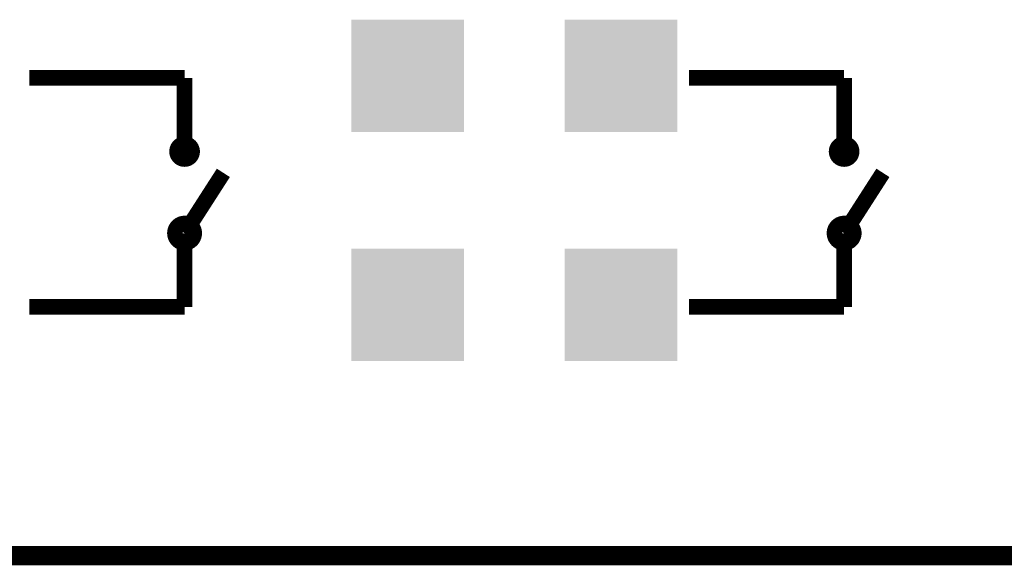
# Model space of a CAD drawing. Extents: x -9 to 122, y -9 to 65.
# Tile 162 of 256: x 72.94 to 85.83, y -8.63 to -1.48. Entities that reach past the tile are written whole.
import ezdxf

# ---------------------------------------------------------------- set-up
doc = ezdxf.new("R2010")
doc.units = 0
doc.layers.get('0').update_dxf_attribs({"linetype": 'CONTINUOUS'})
for name, color, linetype in [('CLICKER_4_FOR_R7FA4M2A_V100_GKO', 14, 'CONTINUOUS'), ('CLICKER_4_FOR_R7FA4M2A_V100_GTO', 12, 'CONTINUOUS'), ('CLICKER_4_FOR_R7FA4M2A_V100_GTS', 13, 'CONTINUOUS')]:
    doc.layers.add(name, color=color, linetype=linetype)

# ---------------------------------------------------------------- blocks, each defined once
blk = doc.blocks.new('SQUARE_168')
blk.add_solid([(0.7366, 0.7366), (0.7366, -0.7366), (-0.7366, 0.7366), (-0.7366, -0.7366)])

msp = doc.modelspace()

# ---------------------------------------------------------------- linework, layer by layer
at = {"layer": 'CLICKER_4_FOR_R7FA4M2A_V100_GKO', "const_width": 0.254}
msp.add_lwpolyline([(34.22396, -8.49884), (117.83568, -8.49884)], dxfattribs=at)
at = {"layer": 'CLICKER_4_FOR_R7FA4M2A_V100_GTO', "const_width": 0.2032}
for points in [[(73.0631, -2.24028), (75.0951, -2.24028)], [(75.0951, -2.24028), (75.0951, -3.20548)], [(81.6991, -2.24028), (83.7311, -2.24028)], [(83.7311, -2.24028), (83.7311, -3.20548)], [(75.0951, -4.27482), (75.6031, -3.48488)], [(83.7311, -4.27482), (84.2391, -3.48488)], [(75.0951, -5.24002), (75.0951, -4.27482)], [(83.7311, -5.24002), (83.7311, -4.27482)], [(73.0631, -5.24002), (75.0951, -5.24002)], [(81.6991, -5.24002), (83.7311, -5.24002)]]:
    msp.add_lwpolyline(points, dxfattribs=at)
for points in [[(74.99604, -3.20548, 1), (75.19416, -3.20548, 1)], [(83.63204, -3.20548, 1), (83.83016, -3.20548, 1)], [(74.9681, -4.27482, 1), (75.2221, -4.27482, 1)], [(83.6041, -4.27482, 1), (83.8581, -4.27482, 1)]]:
    msp.add_lwpolyline(points, format="xyb", close=True, dxfattribs=at)

# ---------------------------------------------------------------- block references
at = {"layer": 'CLICKER_4_FOR_R7FA4M2A_V100_GTS'}
for p in [(78.0161, -2.21488), (80.8101, -2.21488), (78.0161, -5.21462), (80.8101, -5.21462)]:
    msp.add_blockref('SQUARE_168', p, dxfattribs=at)

doc.saveas('drawing.dxf')
